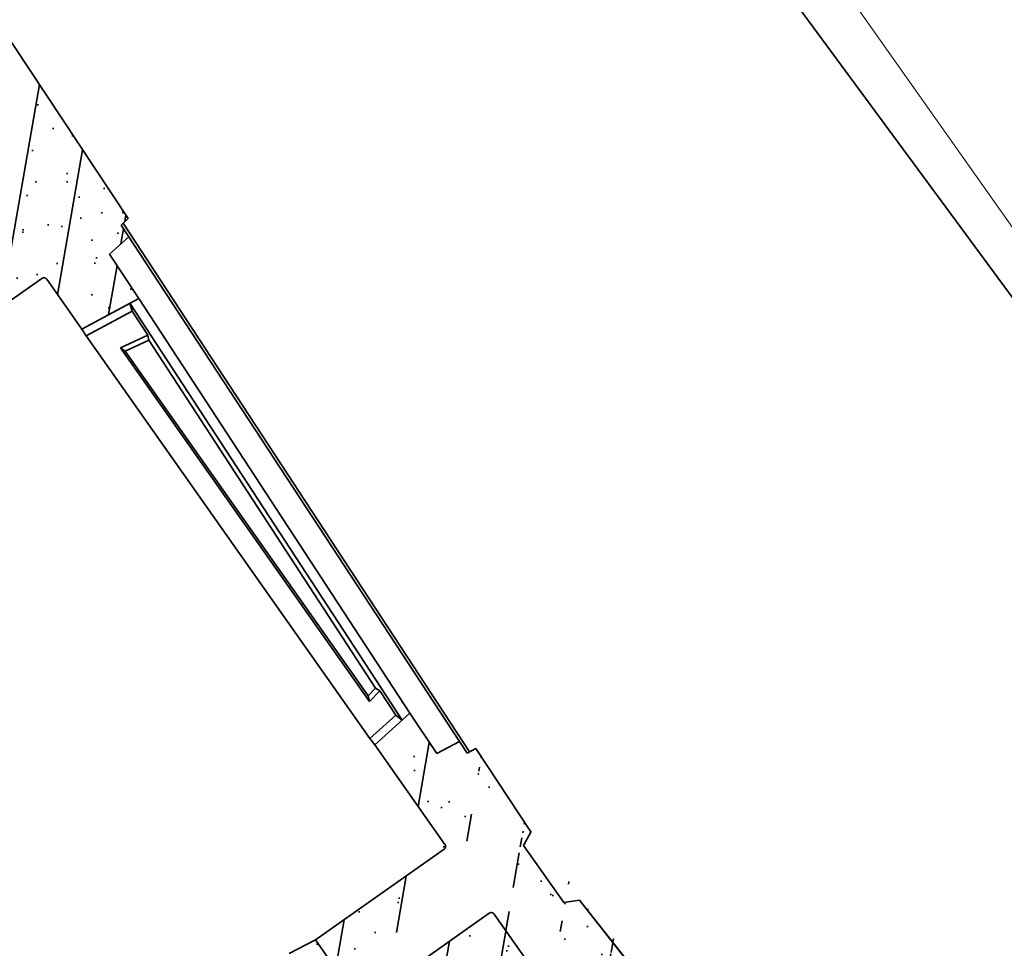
# Model space of a CAD drawing. Header units: metres. Extents: x 150385 to 171486, y 478588 to 485023.
# Tile 213 of 256: x 151366.76 to 151368.17, y 484140.31 to 484141.64. Entities that reach past the tile are written whole.
import ezdxf
from ezdxf.lldxf.tags import DXFTag

# ---------------------------------------------------------------- set-up
doc = ezdxf.new("R2010")
doc.units = ezdxf.units.M
doc.linetypes.add('KAD', pattern=[12, 5, -1, 2, -1, 2, -1])
doc.linetypes.add('VH-GELEIDEBAND', pattern=[6, 2, -2, 0, -2])
doc.layers.add('B-WE-KG-GRENS_PERCEEL-GV', color=150, linetype='KG-PERCEEL', lineweight=30, true_color=0x007fff)
doc.layers.add('N-OI-KL-ET_TRAFO-S', color=1, linetype='Continuous', lineweight=35, true_color=0xff0000)
for name, color, linetype, lineweight in [('N-WE-VH-KANTOPSLUITING_ACHTERKANTBAND-G', 7, 'Continuous', 5), ('N-WE-VH-KANTOPSLUITING_GELEIDEBAND-ANTRACIET_40_120X250-G', 7, 'VH-GELEIDEBAND', 35), ('N-XX-KG-GRENS_PERCEEL_TRAFO-G', 252, 'KAD', 15)]:
    doc.layers.add(name, color=color, linetype=linetype, lineweight=lineweight)
doc.styles.get("Standard").update_dxf_attribs({"font": 'NLCS-ISO.ttf'})
tags = doc.linetypes.add('KG-PERCEEL', pattern='A,5.5,-2,["P",Standard,S=1.8,R=0,X=-0.5,Y=-0.9],-2,5.5,-2,[5,NLCS.shx,S=0.75,R=0,X=0,Y=0],-2', length=19).pattern_tags.tags
tags[6] = DXFTag(74, 10)

# ---------------------------------------------------------------- blocks, each defined once
blk = doc.blocks.new('Trafohuisje 20H')
at = {"true_color": 0x636466}
h = blk.add_hatch(dxfattribs=at)
h.set_pattern_fill('PREFB', color=251, scale=0.004, style=0)
h.set_pattern_definition([(45, (12.84181048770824, 3.228714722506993), (-0.05430580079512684, 0.05430580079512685), []), (17.00000000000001, (12.84181048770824, 3.228714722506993), (0.02062996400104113, 0.06386208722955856), [0, -0.06528, -0.03696, 0, -0.05376]), (47.99999999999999, (12.84181048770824, 3.228714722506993), (-0.01473246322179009, 0.06493746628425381), [0, -0.0646399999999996, 0, -0.0659199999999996, 0, -0.0531199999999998]), (71, (12.84181048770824, 3.228714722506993), (-0.03832926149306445, 0.05381045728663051), [0, -0.0639999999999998, 0, -0.3839999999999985, -0.05263999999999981])])
edge = h.paths.add_edge_path()
edge.add_line((0.9896456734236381, 1.294671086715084), (0.9800521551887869, 1.300209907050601))
edge.add_line((0.9800521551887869, 1.300209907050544), (0.9804699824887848, 1.31520990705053))
edge.add_line((0.9804699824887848, 1.31520990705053), (0.9756092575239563, 1.320070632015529))
edge.add_line((0.9756092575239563, 1.320070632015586), (0.873690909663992, 1.320070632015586))
edge.add_line((0.8736909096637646, 1.320070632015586), (0.8710947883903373, 1.294070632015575))
edge.add_line((0.8710947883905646, 1.294070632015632), (0.8603794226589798, 1.294070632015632))
edge.add_arc((0.8603794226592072, 1.288070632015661), 0.006000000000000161, 90.00000000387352, 174.2978698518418)
edge.add_line((0.8544091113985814, 1.288666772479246), (0.8505558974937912, 1.250077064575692))
edge.add_arc((0.8406053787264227, 1.251070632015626), 0.0100000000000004, 270, 354.2978698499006, ccw=False)
edge.add_line((0.8406053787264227, 1.241070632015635), (0.8106053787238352, 1.241070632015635))
edge.add_arc((0.8106053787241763, 1.235070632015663), 0.006000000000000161, 90.00000000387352, 174.2978698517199)
edge.add_line((0.8046350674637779, 1.235666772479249), (0.7959931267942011, 1.149118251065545))
edge.add_line((0.7959931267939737, 1.149118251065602), (0.8275825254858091, 1.149118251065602))
edge.add_spline(control_points=[(0.8246539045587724, 1.149118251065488), (0.8249154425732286, 1.149118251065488), (0.8254394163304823, 1.149077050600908), (0.826205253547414, 1.148893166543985), (0.8269330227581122, 1.148591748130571), (0.8276045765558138, 1.148180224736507), (0.8282034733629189, 1.147668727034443), (0.8287149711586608, 1.147069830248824), (0.8291264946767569, 1.146398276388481), (0.8294279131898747, 1.145670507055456), (0.8296117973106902, 1.144904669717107), (0.8296529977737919, 1.144380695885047), (0.8296529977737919, 1.144119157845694)], knot_values=[0, 0, 0, 0, 0.7846140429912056, 1.569133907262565, 2.353573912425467, 3.137955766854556, 3.922307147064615, 4.706658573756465, 5.49104056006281, 6.275480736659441, 7.060000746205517, 7.844614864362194, 7.844614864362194, 7.844614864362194, 7.844614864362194], degree=3, periodic=0)
edge.add_line((0.8296529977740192, 1.144119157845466), (0.8296529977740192, 0.8830934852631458))
edge.add_spline(control_points=[(0.8296529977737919, 0.8860221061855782), (0.8296529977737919, 0.8857605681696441), (0.8296117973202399, 0.885236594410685), (0.8294279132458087, 0.8844707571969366), (0.8291264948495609, 0.883742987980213), (0.8287149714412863, 0.8830714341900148), (0.8282034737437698, 0.8824725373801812), (0.8276045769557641, 0.8819610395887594), (0.8269330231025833, 0.8815495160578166), (0.8262052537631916, 0.8812480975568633), (0.8254394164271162, 0.8810642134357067), (0.8249154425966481, 0.8810230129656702), (0.8246539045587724, 0.8810230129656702)], knot_values=[0, 0, 0, 0, 0.7846140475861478, 1.569133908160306, 2.353573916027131, 3.137955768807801, 3.922307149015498, 4.706658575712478, 5.491040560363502, 6.275480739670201, 7.060000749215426, 7.844614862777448, 7.844614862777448, 7.844614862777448, 7.844614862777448], degree=3, periodic=0)
edge.add_line((0.8246539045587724, 0.8810230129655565), (0.5896053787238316, 0.8810230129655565))
edge.add_line((0.5896053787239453, 0.8810230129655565), (0.5896053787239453, 0.8466106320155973))
edge.add_line((0.5896053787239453, 0.8466106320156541), (0.6047516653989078, 0.8366106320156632))
edge.add_line((0.6047516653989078, 0.8366106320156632), (0.6047516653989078, 0.811610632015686))
edge.add_line((0.6047516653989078, 0.811610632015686), (0.5896053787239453, 0.801610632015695))
edge.add_line((0.5896053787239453, 0.801610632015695), (0.5896053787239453, 0.7691182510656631))
edge.add_line((0.5896053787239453, 0.7691182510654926), (0.8275825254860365, 0.7691182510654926))
edge.add_spline(control_points=[(0.8246539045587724, 0.7691182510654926), (0.8249154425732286, 0.7691182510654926), (0.8254394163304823, 0.769077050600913), (0.826205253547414, 0.7688931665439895), (0.8269330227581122, 0.7685917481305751), (0.8276045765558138, 0.7681802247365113), (0.8282034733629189, 0.7676687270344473), (0.8287149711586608, 0.767069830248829), (0.8291264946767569, 0.766398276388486), (0.8294279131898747, 0.7656705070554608), (0.8296117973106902, 0.7649046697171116), (0.8296529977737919, 0.7643806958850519), (0.8296529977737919, 0.7641191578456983)], knot_values=[0, 0, 0, 0, 0.7846140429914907, 1.569133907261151, 2.353573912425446, 3.137955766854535, 3.922307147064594, 4.706658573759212, 5.491040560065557, 6.275480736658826, 7.060000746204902, 7.84461486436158, 7.84461486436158, 7.84461486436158, 7.84461486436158], degree=3, periodic=0)
edge.add_line((0.8296529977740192, 0.7641191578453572), (0.8296529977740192, 0.6771402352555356))
edge.add_line((0.8296529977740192, 0.6771402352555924), (0.9216442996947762, 0.6658451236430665))
edge.add_line((0.9216442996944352, 0.6658451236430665), (0.9237580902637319, 0.741730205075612))
edge.add_line((0.9237580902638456, 0.7417302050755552), (0.9604996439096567, 0.7462415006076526))
edge.add_line((0.960499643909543, 0.7462415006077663), (0.9611770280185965, 0.7662485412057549))
edge.add_line((0.9611770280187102, 0.7662485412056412), (0.9749735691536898, 0.7679425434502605))
edge.add_line((0.9749735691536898, 0.7679425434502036), (0.9896456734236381, 1.294671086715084))
h = blk.add_hatch(dxfattribs=at)
h.set_pattern_fill('PREFB', color=251, scale=0.004, style=0)
h.set_pattern_definition([(45, (12.54181048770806, 3.228714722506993), (-0.05430580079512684, 0.05430580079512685), []), (17.00000000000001, (12.54181048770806, 3.228714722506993), (0.02062996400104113, 0.06386208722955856), [0, -0.06528, -0.03696, 0, -0.05376]), (47.99999999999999, (12.54181048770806, 3.228714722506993), (-0.01473246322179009, 0.06493746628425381), [0, -0.06463999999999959, 0, -0.06591999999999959, 0, -0.05311999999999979]), (71, (12.54181048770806, 3.228714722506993), (-0.03832926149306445, 0.05381045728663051), [0, -0.0639999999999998, 0, -0.3839999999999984, -0.05263999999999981])])
edge = h.paths.add_edge_path(flags=16)
edge.add_spline(control_points=[(0.8246539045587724, -0.2289769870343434), (0.8249154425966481, -0.2289769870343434), (0.8254394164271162, -0.2289357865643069), (0.8262052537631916, -0.2287519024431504), (0.8269330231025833, -0.228450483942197), (0.8276045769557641, -0.2280389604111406), (0.8282034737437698, -0.2275274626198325), (0.8287149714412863, -0.2269285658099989), (0.8291264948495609, -0.2262570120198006), (0.8294279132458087, -0.2255292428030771), (0.8296117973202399, -0.2247634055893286), (0.8296529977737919, -0.2242394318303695), (0.8296529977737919, -0.2239778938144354)], knot_values=[0, 0, 0, 0, 0.7846141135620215, 1.569134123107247, 2.353574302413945, 3.13795628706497, 3.92230771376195, 4.706659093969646, 5.491040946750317, 6.275480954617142, 7.0600008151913, 7.844614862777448, 7.844614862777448, 7.844614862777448, 7.844614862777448], degree=3, periodic=0)
edge.add_spline(control_points=[(0.8296529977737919, -0.2239778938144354), (0.8296529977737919, -0.2242394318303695), (0.8296117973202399, -0.2247634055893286), (0.8294279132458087, -0.2255292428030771), (0.8291264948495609, -0.2262570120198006), (0.8287149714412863, -0.2269285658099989), (0.8282034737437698, -0.2275274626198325), (0.8276045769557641, -0.2280389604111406), (0.8269330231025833, -0.228450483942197), (0.8262052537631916, -0.2287519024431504), (0.8254394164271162, -0.2289357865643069), (0.8249154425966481, -0.2289769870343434), (0.8246539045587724, -0.2289769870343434)], knot_values=[0, 0, 0, 0, 0.7846140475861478, 1.569133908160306, 2.353573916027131, 3.137955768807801, 3.922307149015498, 4.706658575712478, 5.491040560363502, 6.275480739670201, 7.060000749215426, 7.844614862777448, 7.844614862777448, 7.844614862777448, 7.844614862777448], degree=3, periodic=0)
edge = h.paths.add_edge_path(flags=16)
edge.add_spline(control_points=[(0.8246539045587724, -0.3408817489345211), (0.8249154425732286, -0.3408817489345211), (0.8254394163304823, -0.3409229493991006), (0.826205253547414, -0.3411068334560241), (0.8269330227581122, -0.3414082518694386), (0.8276045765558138, -0.3418197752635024), (0.8282034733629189, -0.3423312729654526), (0.8287149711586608, -0.3429301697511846), (0.8291264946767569, -0.3436017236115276), (0.8294279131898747, -0.3443294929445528), (0.8296117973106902, -0.3450953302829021), (0.8296529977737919, -0.3456193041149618), (0.8296529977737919, -0.3458808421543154)], knot_values=[0, 0, 0, 0, 0.7846140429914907, 1.569133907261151, 2.353573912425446, 3.137955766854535, 3.922307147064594, 4.706658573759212, 5.491040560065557, 6.275480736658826, 7.060000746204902, 7.84461486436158, 7.84461486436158, 7.84461486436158, 7.84461486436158], degree=3, periodic=0)
edge.add_spline(control_points=[(0.8296529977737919, -0.3458808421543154), (0.8296529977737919, -0.3456193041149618), (0.8296117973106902, -0.3450953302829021), (0.8294279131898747, -0.3443294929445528), (0.8291264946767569, -0.3436017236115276), (0.8287149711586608, -0.3429301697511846), (0.8282034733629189, -0.3423312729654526), (0.8276045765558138, -0.3418197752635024), (0.8269330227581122, -0.3414082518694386), (0.826205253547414, -0.3411068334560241), (0.8254394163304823, -0.3409229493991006), (0.8249154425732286, -0.3408817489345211), (0.8246539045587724, -0.3408817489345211)], knot_values=[0, 0, 0, 0, 0.784614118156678, 1.569134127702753, 2.353574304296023, 3.137956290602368, 3.922307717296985, 4.706659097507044, 5.491040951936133, 6.275480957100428, 7.060000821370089, 7.84461486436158, 7.84461486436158, 7.84461486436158, 7.84461486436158], degree=3, periodic=0)
edge = h.paths.add_edge_path()
edge.add_line((0.8296529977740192, -0.04999897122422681), (0.896640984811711, -0.04177388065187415))
edge.add_line((0.8947120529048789, -0.1110225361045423), (0.896640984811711, -0.04177388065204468))
edge.add_line((0.795993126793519, -1.148976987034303), (0.7952228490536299, -1.141262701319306))
edge.add_line((0.9307659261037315, -0.1355100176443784), (0.9447235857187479, -0.137223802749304))
edge.add_line((0.8947120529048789, -0.1110225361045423), (0.9313228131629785, -0.1155177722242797))
edge.add_line((0.9206053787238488, -0.3899293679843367), (0.9206053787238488, -0.289929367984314))
edge.add_line((0.9407505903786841, -0.2798567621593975), (0.9206053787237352, -0.2899293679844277))
edge.add_line((0.9408981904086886, -0.4000757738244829), (0.9206053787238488, -0.3899293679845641))
edge.add_spline(control_points=[(0.8296529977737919, -0.3458808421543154), (0.8296529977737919, -0.3456193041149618), (0.8296117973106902, -0.3450953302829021), (0.8294279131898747, -0.3443294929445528), (0.8291264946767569, -0.3436017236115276), (0.8287149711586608, -0.3429301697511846), (0.8282034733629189, -0.3423312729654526), (0.8276045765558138, -0.3418197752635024), (0.8269330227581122, -0.3414082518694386), (0.826205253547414, -0.3411068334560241), (0.8254394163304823, -0.3409229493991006), (0.8249154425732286, -0.3408817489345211), (0.8246539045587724, -0.3408817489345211)], knot_values=[0, 0, 0, 0, 0.784614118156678, 1.569134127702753, 2.353574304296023, 3.137956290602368, 3.922307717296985, 4.706659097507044, 5.491040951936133, 6.275480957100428, 7.060000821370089, 7.84461486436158, 7.84461486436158, 7.84461486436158, 7.84461486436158], degree=3, periodic=0)
edge.add_spline(control_points=[(0.8246539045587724, -0.2289769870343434), (0.8249154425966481, -0.2289769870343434), (0.8254394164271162, -0.2289357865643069), (0.8262052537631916, -0.2287519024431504), (0.8269330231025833, -0.228450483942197), (0.8276045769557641, -0.2280389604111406), (0.8282034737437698, -0.2275274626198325), (0.8287149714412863, -0.2269285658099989), (0.8291264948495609, -0.2262570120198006), (0.8294279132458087, -0.2255292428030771), (0.8296117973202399, -0.2247634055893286), (0.8296529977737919, -0.2242394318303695), (0.8296529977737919, -0.2239778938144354)], knot_values=[0, 0, 0, 0, 0.7846141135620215, 1.569134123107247, 2.353574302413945, 3.13795628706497, 3.92230771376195, 4.706659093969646, 5.491040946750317, 6.275480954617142, 7.0600008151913, 7.844614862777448, 7.844614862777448, 7.844614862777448, 7.844614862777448], degree=3, periodic=0)
edge.add_line((0.9404908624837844, -0.2799866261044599), (0.9444684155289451, -0.1371924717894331))
edge.add_line((0.8406053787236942, -1.240929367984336), (0.8106053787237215, -1.240929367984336))
edge.add_line((0.8296529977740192, -1.148976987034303), (0.7959931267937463, -1.148976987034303))
edge.add_line((0.8046350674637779, -1.235525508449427), (0.795993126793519, -1.148976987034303))
edge.add_arc((0.8106053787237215, -1.234929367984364), 0.006, 185.7021301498, 270)
edge.add_line((0.8296529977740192, -0.3458808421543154), (0.8296529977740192, -1.148976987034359))
edge.add_line((0.9307659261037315, -0.1355100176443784), (0.9313228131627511, -0.1155177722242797))
edge.add_line((0.9892504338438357, -1.294592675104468), (0.9795389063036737, -1.300199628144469))
edge.add_line((0.9803497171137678, -1.315199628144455), (0.9756199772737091, -1.319929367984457))
edge.add_line((0.9803497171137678, -1.315199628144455), (0.9795389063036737, -1.300199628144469))
edge.add_line((0.9756199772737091, -1.3199293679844), (0.8736909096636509, -1.3199293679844))
edge.add_line((0.9408976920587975, -0.4000670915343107), (0.9892508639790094, -1.294600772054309))
edge.add_line((0.9406346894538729, -0.3999440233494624), (0.9890018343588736, -1.294736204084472))
edge.add_line((0.8666053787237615, -1.298929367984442), (0.8431053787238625, -1.298929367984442))
edge.add_line((0.8683794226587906, -1.293929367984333), (0.8603794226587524, -1.293929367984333))
edge.add_line((0.8386053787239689, -1.294429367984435), (0.8386053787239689, -1.245429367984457))
edge.add_line((0.8371053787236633, -1.243929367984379), (0.8371053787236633, -1.246929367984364))
edge.add_line((0.8736909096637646, -1.3199293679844), (0.8713645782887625, -1.296631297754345))
edge.add_line((0.8544091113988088, -1.288525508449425), (0.8505558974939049, -1.249935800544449))
edge.add_arc((0.8431053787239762, -1.294429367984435), 0.004500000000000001, 180, 270)
edge.add_arc((0.8371053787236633, -1.245429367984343), 0.0015, 7.016477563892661e-15, 90)
edge.add_arc((0.8683794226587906, -1.296929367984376), 0.003, 5.702130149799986, 90)
edge.add_arc((0.8603794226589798, -1.287929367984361), 0.006, 185.7021301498, 270)
edge.add_arc((0.8406053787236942, -1.25092936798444), 0.01, 5.702130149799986, 90)
edge.add_line((0.8296529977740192, -0.04999897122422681), (0.8296529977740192, -0.2239778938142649))
edge.add_line((0.5896053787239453, -0.3408817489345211), (0.8246539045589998, -0.3408817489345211))
edge.add_line((0.8246539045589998, -0.2289769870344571), (0.5896053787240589, -0.2289769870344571))
edge.add_line((0.6047516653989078, -0.2964693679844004), (0.6047516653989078, -0.2714693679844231))
edge.add_line((0.5896053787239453, -0.2289769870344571), (0.5896053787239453, -0.2614693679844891))
edge.add_line((0.5896053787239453, -0.3064693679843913), (0.5896053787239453, -0.3408817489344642))
edge.add_line((0.5896053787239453, -0.3064693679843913), (0.6047516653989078, -0.2964693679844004))
edge.add_line((0.6047516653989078, -0.2714693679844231), (0.5896053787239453, -0.2614693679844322))
at = {"color": 251, "true_color": 0x636466}
for p, q in [((0.9749735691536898, 0.7679425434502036), (0.9896456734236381, 1.294671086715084)), ((0.5996053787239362, 0.7691182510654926), (0.8246539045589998, 0.7691182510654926)), ((0.8296529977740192, 0.7641191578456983), (0.8296529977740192, 0.6771402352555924)), ((0.9313228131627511, -0.1155177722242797), (0.9611770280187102, 0.7662485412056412)), ((0.965192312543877, 0.7667415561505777), (0.9347538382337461, -0.135999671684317)), ((0.9749735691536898, 0.7679425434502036), (0.9611770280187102, 0.7662485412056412)), ((0.9606201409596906, 0.7462562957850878), (0.9237580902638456, 0.7417302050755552)), ((0.9237580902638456, 0.7417302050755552), (0.9216442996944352, 0.6658451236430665)), ((0.8291768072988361, 0.6655735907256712), (0.8296529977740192, 0.6771402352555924)), ((0.9216442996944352, 0.6658451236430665), (0.8296529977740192, 0.6771402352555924)), ((0.8291768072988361, -0.03843232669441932), (0.8291768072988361, 0.6655735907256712)), ((0.9030985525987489, 0.6564971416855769), (0.8291768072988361, 0.6655735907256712)), ((0.8821537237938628, -0.04355269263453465), (0.9072557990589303, 0.6676118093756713)), ((0.8966409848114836, -0.04177388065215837), (0.9216442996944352, 0.6658451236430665)), ((0.9030985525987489, 0.6564971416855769), (0.9072557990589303, 0.6676118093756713)), ((0.9019592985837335, 0.6155979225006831), (0.9030985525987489, 0.6564971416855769)), ((0.8591768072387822, 0.6233049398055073), (0.8591768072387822, 0.005286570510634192)), ((0.9019592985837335, 0.6155979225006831), (0.8591768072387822, 0.6233049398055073)), ((0.8622537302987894, 0.6155782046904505), (0.8591768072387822, 0.6233049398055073)), ((0.8622537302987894, 0.6155782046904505), (0.8622537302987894, 0.01301083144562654)), ((0.8986977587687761, 0.6090130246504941), (0.8622537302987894, 0.6155782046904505)), ((0.8768766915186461, 0.01563671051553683), (0.8986977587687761, 0.6090130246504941)), ((0.8986977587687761, 0.6090130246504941), (0.9019592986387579, 0.6155979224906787)), ((0.8622537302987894, 0.01301083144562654), (0.8768766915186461, 0.01563671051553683)), ((0.8768766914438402, 0.01563671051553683), (0.8797695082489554, 0.008984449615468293)), ((0.8622537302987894, 0.01301083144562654), (0.8591768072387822, 0.005286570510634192)), ((0.8591768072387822, 0.005286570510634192), (0.8797695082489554, 0.008984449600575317)), ((0.8786178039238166, -0.03236173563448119), (0.8797695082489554, 0.008984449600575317)), ((0.8291768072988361, -0.03843232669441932), (0.8786178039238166, -0.03236173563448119)), ((0.8291768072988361, -0.03843232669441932), (0.8296529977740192, -0.04999897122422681)), ((0.8296529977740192, -0.04999897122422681), (0.8966409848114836, -0.04177388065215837)), ((0.8786178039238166, -0.03236173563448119), (0.8821537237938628, -0.04355269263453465)), ((0.8947120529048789, -0.1110225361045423), (0.8966409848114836, -0.04177388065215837)), ((0.8296529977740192, -0.04999897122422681), (0.8296529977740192, -0.2239778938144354)), ((0.8947120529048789, -0.1110225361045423), (0.9313228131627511, -0.1155177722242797)), ((0.9307659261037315, -0.1355100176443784), (0.9313228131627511, -0.1155177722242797)), ((0.9307659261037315, -0.1355100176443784), (0.9447235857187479, -0.1372238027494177)), ((0.9404908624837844, -0.2799866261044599), (0.9444684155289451, -0.1371924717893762)), ((0.5576053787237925, -0.2232627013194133), (0.5996053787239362, -0.2289769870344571)), ((0.8246539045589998, -0.2289769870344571), (0.5996053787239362, -0.2289769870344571)), ((0.5996053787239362, -0.2289769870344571), (0.5996053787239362, -0.2614693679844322)), ((0.9407505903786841, -0.2798567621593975), (0.9206053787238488, -0.2899293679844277)), ((0.9206053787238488, -0.3899293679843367), (0.9206053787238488, -0.2899293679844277)), ((0.5996053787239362, -0.3408817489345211), (0.8246539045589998, -0.3408817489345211)), ((0.8296529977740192, -0.3458808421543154), (0.8296529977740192, -1.148976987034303)), ((0.9408981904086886, -0.4000757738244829), (0.9206053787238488, -0.3899293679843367)), ((0.9406346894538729, -0.3999440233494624), (0.9890018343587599, -1.294736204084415)), ((0.9408976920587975, -0.4000670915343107), (0.9892508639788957, -1.294600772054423))]:
    blk.add_line(p, q, dxfattribs=at)
for points, start_tangent, end_tangent in [([(0.8296529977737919, 0.7641191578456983), (0.8295914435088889, 0.7649013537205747), (0.8294083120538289, 0.7656642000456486), (0.829108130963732, 0.7663889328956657), (0.8286983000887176, 0.7670577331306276), (0.8281889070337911, 0.7676541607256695), (0.827592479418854, 0.7681635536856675), (0.826923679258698, 0.7685733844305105), (0.8261989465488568, 0.7688735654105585), (0.8254361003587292, 0.7690566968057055), (0.8246539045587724, 0.7691182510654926)], (0, 1), (-1, 0)), ([(0.8246539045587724, -0.2289769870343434), (0.8254361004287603, -0.2289154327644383), (0.8261989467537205, -0.228732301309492), (0.8269236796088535, -0.2284321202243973), (0.8275924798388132, -0.2280222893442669), (0.8281889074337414, -0.2275128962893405), (0.8286983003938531, -0.2269164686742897), (0.829108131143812, -0.2262476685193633), (0.8294083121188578, -0.2255229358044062), (0.8295914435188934, -0.2247600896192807), (0.8296529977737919, -0.2239778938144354)], (1, 0), (0, 1)), ([(0.8296529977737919, -0.3458808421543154), (0.8295914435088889, -0.345098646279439), (0.8294083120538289, -0.344335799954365), (0.829108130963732, -0.343611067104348), (0.8286983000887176, -0.342942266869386), (0.8281889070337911, -0.3423458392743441), (0.827592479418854, -0.3418364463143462), (0.826923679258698, -0.3414266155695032), (0.8261989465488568, -0.3411264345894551), (0.8254361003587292, -0.3409433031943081), (0.8246539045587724, -0.3408817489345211)], (0, 1), (-1, 0))]:
    blk.add_spline(points, degree=3, dxfattribs=dict(at, start_tangent=start_tangent, end_tangent=end_tangent))

msp = doc.modelspace()

# ---------------------------------------------------------------- linework, layer by layer
at = {"layer": 'B-WE-KG-GRENS_PERCEEL-GV', "flags": 128}
for points in [[(151363.45, 484141.14), (151366.57, 484143.42), (151369.82, 484139.01), (151366.57, 484136.72)], [(151363.45, 484141.14), (151366.57, 484136.72), (151369.82, 484139.01), (151366.57, 484143.42)], [(151363.45, 484141.14), (151366.57, 484143.42), (151369.82, 484139.01), (151366.57, 484136.72)], [(151363.45, 484141.14), (151366.57, 484136.72), (151369.82, 484139.01), (151366.57, 484143.42)], [(151363.45, 484141.14), (151366.57, 484143.42), (151369.82, 484139.01), (151366.57, 484136.72)], [(151363.45, 484141.14), (151366.57, 484136.72), (151369.82, 484139.01), (151366.57, 484143.42)]]:
    msp.add_lwpolyline(points, close=True, dxfattribs=at)
at = {"layer": 'N-WE-VH-KANTOPSLUITING_ACHTERKANTBAND-G', "color": 7, "lineweight": 5, "flags": 128}
msp.add_lwpolyline([(151361.5053669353, 484163.1832250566, 0.4142135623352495), (151362.1742285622, 484163.0673625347), (151365.8684676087, 484165.6707116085), (151377.8731478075, 484148.635662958), (151374.1044590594, 484145.979845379, 0.4362775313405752), (151374.0299469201, 484145.4277470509, 0.3682630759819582), (151381.4871273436, 484144.0794829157, -0.388943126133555), (151397.4881960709, 484140.584529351), (151411.1233946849, 484121.2357283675, -0.4142135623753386), (151408.197866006, 484104.3469722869), (151396.3779585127, 484096.0174232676, -0.4142135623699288), (151379.4892024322, 484098.9429519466), (151365.8470317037, 484118.3016465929, -0.3834112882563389), (151367.7608355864, 484134.3937459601, 0.3846943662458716), (151368.669790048, 484142.1851728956), (151367.4075395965, 484143.9763460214, 0.4142135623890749), (151367.0173702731, 484144.0439322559), (151363.2572352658, 484141.3941425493), (151352.6926489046, 484156.3856451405), (151356.288640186, 484158.9197584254, 0.4142137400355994), (151356.4045025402, 484159.5886202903, 0.4142137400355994)], format="xyb", dxfattribs=at)
at = {"layer": 'N-WE-VH-KANTOPSLUITING_GELEIDEBAND-ANTRACIET_40_120X250-G', "color": 7, "lineweight": 5, "ltscale": 2, "flags": 128}
msp.add_lwpolyline([(151360.5962833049, 484164.2649264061), (151361.4072764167, 484163.1141001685, 0.4142135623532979), (151362.2433534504, 484162.9692720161), (151365.8395019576, 484165.5034961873), (151377.7059324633, 484148.6646285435), (151374.0353341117, 484146.0779358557, 0.4361867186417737), (151373.9371948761, 484145.3516085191, 0.3682566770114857), (151381.5474632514, 484143.9757545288, -0.388943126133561), (151397.3901055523, 484140.5154044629), (151411.0253041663, 484121.1666034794, -0.4142135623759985), (151408.1287411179, 484104.4450628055), (151396.3088336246, 484096.1155137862, -0.4142135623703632), (151379.5872929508, 484099.0120768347), (151365.9451222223, 484118.370771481, -0.3834112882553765), (151367.8399775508, 484134.303543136, 0.3846814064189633), (151368.7677267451, 484142.2545160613), (151367.5632341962, 484143.963728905, 0.4142135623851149), (151366.8665032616, 484144.0844186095), (151363.2862008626, 484141.5613580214), (151352.8598643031, 484156.3566795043), (151356.3577650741, 484158.8216679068, 0.4142137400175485), (151356.5025930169, 484159.6577452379), (151355.898077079, 484160.5162671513)], format="xyb", dxfattribs=at)
at = {"layer": 'N-XX-KG-GRENS_PERCEEL_TRAFO-G', "color": 7, "lineweight": 5}
msp.add_lwpolyline([(151366.71, 484143.42), (151369.82, 484139.01), (151366.57, 484136.72), (151363.45, 484141.14)], close=True, dxfattribs=at)

# ---------------------------------------------------------------- block references
at = {"layer": 'N-OI-KL-ET_TRAFO-S', "color": 7, "lineweight": 5, "rotation": 35.17258283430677}
msp.add_blockref('Trafohuisje 20H', (151366.5596807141, 484140.1624823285), dxfattribs=at)

doc.saveas('drawing.dxf')
